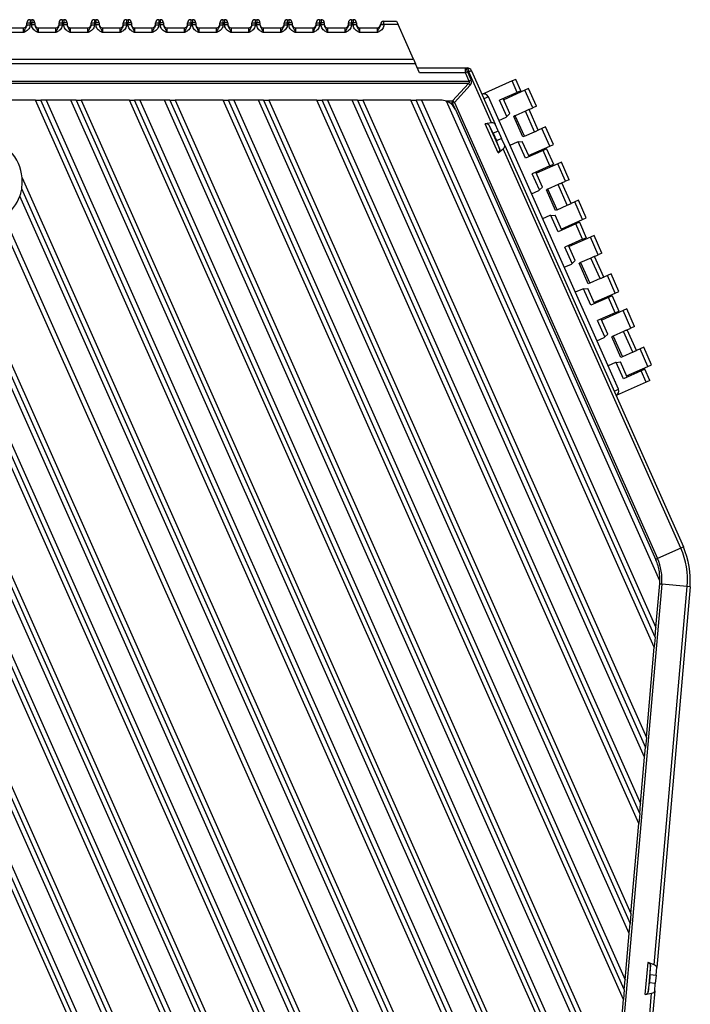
# Model space of a CAD drawing. Header units: millimetres. Extents: x 0 to 594, y 0 to 420.
# Tile 6 of 94: x 108 to 150, y 204 to 265. Entities that reach past the tile are written whole.
import ezdxf

# ---------------------------------------------------------------- set-up
doc = ezdxf.new("R2010")
doc.units = ezdxf.units.MM

msp = doc.modelspace()

# ---------------------------------------------------------------- linework, layer by layer
at = {"color": 7, "linetype": 'Continuous', "lineweight": 25}
for p, q in [((108.768, 265.138), (108.968, 265.138)), ((108.768, 265.028), (108.768, 265.138)), ((108.968, 265.338), (108.968, 265.138)), ((108.968, 265.338), (109.068, 265.338)), ((108.968, 265.138), (108.968, 265.028)), ((109.068, 265.138), (108.968, 265.138)), ((109.068, 265.338), (109.068, 265.138)), ((109.068, 265.028), (109.068, 265.138)), ((109.268, 265.138), (109.068, 265.138)), ((109.268, 265.138), (109.268, 265.028)), ((110.768, 265.138), (110.968, 265.138)), ((110.768, 265.028), (110.768, 265.138)), ((110.968, 265.338), (110.968, 265.138)), ((110.968, 265.338), (111.068, 265.338)), ((110.968, 265.138), (110.968, 265.028)), ((111.068, 265.138), (110.968, 265.138)), ((111.068, 265.338), (111.068, 265.138)), ((111.068, 265.028), (111.068, 265.138)), ((111.268, 265.138), (111.068, 265.138)), ((111.268, 265.138), (111.268, 265.028)), ((112.768, 265.138), (112.968, 265.138)), ((112.768, 265.028), (112.768, 265.138)), ((112.968, 265.338), (112.968, 265.138)), ((112.968, 265.338), (113.068, 265.338)), ((112.968, 265.138), (112.968, 265.028)), ((113.068, 265.138), (112.968, 265.138)), ((113.068, 265.338), (113.068, 265.138)), ((113.068, 265.028), (113.068, 265.138)), ((113.268, 265.138), (113.068, 265.138)), ((113.268, 265.138), (113.268, 265.028)), ((114.768, 265.138), (114.968, 265.138)), ((114.768, 265.028), (114.768, 265.138)), ((114.968, 265.338), (114.968, 265.138)), ((114.968, 265.338), (115.068, 265.338)), ((114.968, 265.138), (114.968, 265.028)), ((115.068, 265.138), (114.968, 265.138)), ((115.068, 265.338), (115.068, 265.138)), ((115.068, 265.028), (115.068, 265.138)), ((115.268, 265.138), (115.068, 265.138)), ((115.268, 265.138), (115.268, 265.028)), ((116.768, 265.028), (116.768, 265.138)), ((116.768, 265.138), (116.968, 265.138)), ((116.968, 265.338), (116.968, 265.138)), ((116.968, 265.338), (117.068, 265.338)), ((116.968, 265.138), (116.968, 265.028)), ((117.068, 265.138), (116.968, 265.138)), ((117.068, 265.338), (117.068, 265.138)), ((117.068, 265.028), (117.068, 265.138)), ((117.268, 265.138), (117.068, 265.138)), ((117.268, 265.138), (117.268, 265.028)), ((118.768, 265.028), (118.768, 265.138)), ((118.768, 265.138), (118.968, 265.138)), ((118.968, 265.338), (118.968, 265.138)), ((118.968, 265.338), (119.068, 265.338)), ((118.968, 265.138), (118.968, 265.028)), ((119.068, 265.138), (118.968, 265.138)), ((119.068, 265.338), (119.068, 265.138)), ((119.068, 265.028), (119.068, 265.138)), ((119.268, 265.138), (119.068, 265.138)), ((119.268, 265.138), (119.268, 265.028)), ((120.768, 265.028), (120.768, 265.138)), ((120.768, 265.138), (120.968, 265.138)), ((120.968, 265.338), (120.968, 265.138)), ((120.968, 265.338), (121.068, 265.338)), ((120.968, 265.138), (120.968, 265.028)), ((121.068, 265.138), (120.968, 265.138)), ((121.068, 265.338), (121.068, 265.138)), ((121.068, 265.028), (121.068, 265.138)), ((121.268, 265.138), (121.068, 265.138)), ((121.268, 265.138), (121.268, 265.028)), ((122.768, 265.138), (122.968, 265.138)), ((122.768, 265.028), (122.768, 265.138)), ((122.968, 265.338), (123.068, 265.338)), ((122.968, 265.338), (122.968, 265.138)), ((122.968, 265.138), (122.968, 265.028)), ((123.068, 265.138), (122.968, 265.138)), ((123.068, 265.338), (123.068, 265.138)), ((123.068, 265.028), (123.068, 265.138)), ((123.268, 265.138), (123.068, 265.138)), ((123.268, 265.138), (123.268, 265.028)), ((124.768, 265.138), (124.968, 265.138)), ((124.768, 265.028), (124.768, 265.138)), ((124.968, 265.338), (125.068, 265.338)), ((124.968, 265.338), (124.968, 265.138)), ((124.968, 265.138), (124.968, 265.028)), ((125.068, 265.138), (124.968, 265.138)), ((125.068, 265.338), (125.068, 265.138)), ((125.068, 265.028), (125.068, 265.138)), ((125.268, 265.138), (125.068, 265.138)), ((125.268, 265.138), (125.268, 265.028)), ((126.768, 265.028), (126.768, 265.138)), ((126.768, 265.138), (126.968, 265.138)), ((126.968, 265.338), (127.068, 265.338)), ((126.968, 265.338), (126.968, 265.138)), ((126.968, 265.138), (126.968, 265.028)), ((127.068, 265.138), (126.968, 265.138)), ((127.068, 265.338), (127.068, 265.138)), ((127.068, 265.028), (127.068, 265.138)), ((127.268, 265.138), (127.068, 265.138)), ((127.268, 265.138), (127.268, 265.028)), ((128.768, 265.138), (128.968, 265.138)), ((128.768, 265.028), (128.768, 265.138)), ((128.968, 265.338), (128.968, 265.138)), ((128.968, 265.338), (129.068, 265.338)), ((128.968, 265.138), (128.968, 265.028)), ((129.068, 265.138), (128.968, 265.138)), ((129.068, 265.338), (129.068, 265.138)), ((129.068, 265.028), (129.068, 265.138)), ((129.268, 265.138), (129.068, 265.138)), ((129.268, 265.138), (129.268, 265.028)), ((130.968, 265.038), (130.968, 265.238)), ((130.968, 265.238), (131.768, 265.238)), ((131.768, 265.238), (131.857, 265.038)), ((57.329, 264.838), (108.568, 264.838)), ((108.568, 264.538), (57.329, 264.538)), ((108.568, 264.538), (108.568, 264.838)), ((108.768, 265.028), (108.968, 265.028)), ((109.268, 265.028), (109.068, 265.028)), ((109.468, 264.838), (109.468, 264.538)), ((109.468, 264.838), (110.568, 264.838)), ((110.568, 264.538), (109.468, 264.538)), ((110.568, 264.538), (110.568, 264.838)), ((110.768, 265.028), (110.968, 265.028)), ((111.268, 265.028), (111.068, 265.028)), ((111.468, 264.838), (111.468, 264.538)), ((111.468, 264.838), (112.568, 264.838)), ((112.568, 264.538), (111.468, 264.538)), ((112.568, 264.538), (112.568, 264.838)), ((112.768, 265.028), (112.968, 265.028)), ((113.268, 265.028), (113.068, 265.028)), ((113.468, 264.838), (113.468, 264.538)), ((113.468, 264.838), (114.568, 264.838)), ((114.568, 264.538), (113.468, 264.538)), ((114.568, 264.538), (114.568, 264.838)), ((114.768, 265.028), (114.968, 265.028)), ((115.268, 265.028), (115.068, 265.028)), ((115.468, 264.838), (115.468, 264.538)), ((115.468, 264.838), (116.568, 264.838)), ((116.568, 264.538), (115.468, 264.538)), ((116.568, 264.538), (116.568, 264.838)), ((116.768, 265.028), (116.968, 265.028)), ((117.268, 265.028), (117.068, 265.028)), ((117.468, 264.838), (117.468, 264.538)), ((117.468, 264.838), (118.568, 264.838)), ((118.568, 264.538), (117.468, 264.538)), ((118.568, 264.538), (118.568, 264.838)), ((118.768, 265.028), (118.968, 265.028)), ((119.268, 265.028), (119.068, 265.028)), ((119.468, 264.838), (119.468, 264.538)), ((119.468, 264.838), (120.568, 264.838)), ((120.568, 264.538), (119.468, 264.538)), ((120.568, 264.538), (120.568, 264.838)), ((120.768, 265.028), (120.968, 265.028)), ((121.268, 265.028), (121.068, 265.028)), ((121.468, 264.838), (121.468, 264.538)), ((121.468, 264.838), (122.568, 264.838)), ((122.568, 264.538), (121.468, 264.538)), ((122.568, 264.538), (122.568, 264.838)), ((122.768, 265.028), (122.968, 265.028)), ((123.268, 265.028), (123.068, 265.028)), ((123.468, 264.838), (123.468, 264.538)), ((123.468, 264.838), (124.568, 264.838)), ((124.568, 264.538), (123.468, 264.538)), ((124.568, 264.538), (124.568, 264.838)), ((124.768, 265.028), (124.968, 265.028)), ((125.268, 265.028), (125.068, 265.028)), ((125.468, 264.838), (125.468, 264.538)), ((125.468, 264.838), (126.568, 264.838)), ((126.568, 264.538), (125.468, 264.538)), ((126.568, 264.538), (126.568, 264.838)), ((126.768, 265.028), (126.968, 265.028)), ((127.268, 265.028), (127.068, 265.028)), ((127.468, 264.838), (127.468, 264.538)), ((127.468, 264.838), (128.568, 264.838)), ((128.568, 264.538), (127.468, 264.538)), ((128.568, 264.538), (128.568, 264.838)), ((128.768, 265.028), (128.968, 265.028)), ((129.268, 265.028), (129.068, 265.028)), ((129.468, 264.838), (129.468, 264.538)), ((129.468, 264.838), (130.568, 264.838)), ((130.568, 264.538), (129.468, 264.538)), ((130.568, 264.538), (130.568, 264.838)), ((130.968, 265.038), (130.768, 265.038)), ((130.768, 265.028), (130.768, 265.038)), ((130.968, 265.028), (130.768, 265.028)), ((130.968, 265.038), (130.968, 265.028)), ((131.857, 265.038), (130.968, 265.038)), ((132.815, 262.888), (131.857, 265.038)), ((57.329, 262.888), (132.815, 262.888)), ((132.815, 262.888), (132.948, 262.588)), ((132.948, 262.588), (57.329, 262.588)), ((133.193, 262.038), (132.948, 262.588)), ((133.06, 262.338), (136.052, 262.338)), ((136.052, 262.038), (133.193, 262.038)), ((136.052, 262.038), (136.052, 262.338)), ((136.052, 262.338), (136.149, 262.338)), ((136.168, 262.09), (136.052, 262.038)), ((136.283, 261.519), (136.052, 262.038)), ((136.168, 262.09), (136.399, 261.57)), ((136.264, 262.09), (136.168, 262.09)), ((136.423, 262.16), (136.264, 262.09)), ((137.674, 258.923), (136.264, 262.09)), ((136.423, 262.16), (137.896, 258.851)), ((57.329, 261.519), (136.283, 261.519)), ((136.399, 261.57), (136.283, 261.519)), ((138.95, 261.528), (137.076, 260.694)), ((139.177, 261.629), (138.95, 261.528)), ((139.266, 260.82), (138.95, 261.528)), ((139.492, 260.921), (139.177, 261.629)), ((136.228, 261.369), (57.329, 261.369)), ((135.252, 260.296), (136.228, 261.369)), ((136.344, 261.27), (135.367, 260.197)), ((139.266, 260.82), (138.169, 260.332)), ((139.751, 260.954), (138.426, 260.364)), ((139.492, 260.921), (139.266, 260.82)), ((139.979, 261.056), (139.751, 260.954)), ((140.239, 259.858), (139.751, 260.954)), ((140.468, 259.96), (139.979, 261.056)), ((128.715, 164.338), (85.973, 260.339)), ((129.043, 164.338), (86.301, 260.339)), ((86.63, 260.339), (129.372, 164.338)), ((130.904, 164.338), (88.162, 260.339)), ((88.49, 260.339), (131.233, 164.338)), ((88.819, 260.339), (131.561, 164.338)), ((134.549, 164.338), (91.807, 260.339)), ((134.878, 164.338), (92.136, 260.339)), ((92.464, 260.339), (135.206, 164.338)), ((136.739, 164.338), (93.996, 260.339)), ((94.325, 260.339), (137.067, 164.338)), ((94.653, 260.339), (137.395, 164.338)), ((140.384, 164.338), (97.642, 260.339)), ((140.712, 164.338), (97.97, 260.339)), ((98.298, 260.339), (141.04, 164.338)), ((142.335, 164.872), (99.831, 260.339)), ((100.159, 260.339), (142.455, 165.341)), ((109.31, 260.339), (106.322, 260.339)), ((143.958, 182.519), (109.31, 260.339)), ((109.31, 260.339), (109.639, 260.339)), ((144.012, 183.136), (109.639, 260.339)), ((109.967, 260.339), (109.639, 260.339)), ((109.967, 260.339), (144.066, 183.752)), ((111.5, 260.339), (109.967, 260.339)), ((144.317, 186.629), (111.5, 260.339)), ((111.828, 260.339), (111.5, 260.339)), ((111.828, 260.339), (144.371, 187.245)), ((111.828, 260.339), (112.156, 260.339)), ((112.156, 260.339), (144.425, 187.862)), ((115.145, 260.339), (112.156, 260.339)), ((144.916, 193.471), (115.145, 260.339)), ((115.145, 260.339), (115.473, 260.339)), ((144.97, 194.088), (115.473, 260.339)), ((115.802, 260.339), (115.473, 260.339)), ((115.802, 260.339), (145.024, 194.704)), ((117.334, 260.339), (115.802, 260.339)), ((145.276, 197.581), (117.334, 260.339)), ((117.662, 260.339), (117.334, 260.339)), ((117.662, 260.339), (145.33, 198.197)), ((117.662, 260.339), (117.991, 260.339)), ((117.991, 260.339), (145.383, 198.814)), ((120.979, 260.339), (117.991, 260.339)), ((145.874, 204.424), (120.979, 260.339)), ((120.979, 260.339), (121.308, 260.339)), ((145.928, 205.04), (121.308, 260.339)), ((121.636, 260.339), (121.308, 260.339)), ((121.636, 260.339), (145.982, 205.656)), ((123.168, 260.339), (121.636, 260.339)), ((146.234, 208.533), (123.168, 260.339)), ((123.497, 260.339), (123.168, 260.339)), ((123.497, 260.339), (146.288, 209.15)), ((123.497, 260.339), (123.825, 260.339)), ((123.825, 260.339), (146.342, 209.766)), ((126.814, 260.339), (123.825, 260.339)), ((146.832, 215.376), (126.814, 260.339)), ((126.814, 260.339), (127.142, 260.339)), ((146.886, 215.992), (127.142, 260.339)), ((127.47, 260.339), (127.142, 260.339)), ((127.47, 260.339), (146.94, 216.609)), ((129.003, 260.339), (127.47, 260.339)), ((147.192, 219.485), (129.003, 260.339)), ((129.331, 260.339), (129.003, 260.339)), ((129.331, 260.339), (147.246, 220.102)), ((129.331, 260.339), (129.66, 260.339)), ((129.66, 260.339), (147.3, 220.718)), ((132.648, 260.339), (129.66, 260.339)), ((147.791, 226.328), (132.648, 260.339)), ((132.648, 260.339), (132.976, 260.339)), ((147.845, 226.944), (132.976, 260.339)), ((133.305, 260.339), (132.976, 260.339)), ((133.305, 260.339), (147.898, 227.561)), ((134.516, 260.339), (133.305, 260.339)), ((134.806, 260.296), (135.252, 260.296)), ((148.146, 230.446), (134.865, 260.276)), ((135.252, 260.146), (135.252, 260.296)), ((135.367, 260.197), (135.252, 260.146)), ((135.367, 260.197), (147.993, 231.84)), ((137.472, 260.542), (137.198, 260.42)), ((145.566, 242.362), (137.472, 260.542)), ((138.62, 259.32), (138.169, 260.332)), ((138.813, 259.497), (138.396, 260.433)), ((135.252, 260.146), (135.095, 260.146)), ((135.43, 259.745), (135.252, 260.146)), ((135.43, 259.745), (147.889, 231.763)), ((139.782, 259.655), (139.143, 259.37)), ((140.352, 258.376), (139.782, 259.655)), ((140.011, 259.756), (140.239, 259.858)), ((140.58, 258.477), (140.011, 259.756)), ((140.468, 259.96), (140.239, 259.858)), ((138.123, 259.08), (138.579, 259.283)), ((138.579, 259.283), (138.62, 259.32)), ((138.62, 259.32), (138.813, 259.497)), ((139.621, 258.05), (139.052, 259.329)), ((139.712, 258.091), (139.143, 259.37)), ((137.674, 258.923), (137.275, 258.861)), ((138.08, 257.054), (137.275, 258.861)), ((137.493, 258.796), (138.177, 257.259)), ((137.778, 258.286), (137.493, 258.796)), ((137.778, 258.286), (138.086, 258.424)), ((138.086, 258.424), (137.896, 258.851)), ((138.086, 258.424), (138.298, 257.949)), ((139.712, 258.091), (140.352, 258.376)), ((140.809, 258.579), (140.58, 258.477)), ((141.037, 258.681), (140.809, 258.579)), ((141.297, 257.483), (140.809, 258.579)), ((141.525, 257.584), (141.037, 258.681)), ((138.298, 257.949), (137.989, 257.812)), ((138.177, 257.259), (137.989, 257.812)), ((138.488, 257.523), (138.298, 257.949)), ((139.271, 257.73), (138.814, 257.527)), ((139.326, 257.736), (139.271, 257.73)), ((139.326, 257.736), (139.586, 257.761)), ((139.776, 256.724), (139.326, 257.736)), ((140.003, 256.824), (139.586, 257.761)), ((139.712, 258.091), (139.621, 258.05)), ((138.08, 257.054), (138.393, 257.309)), ((149.445, 232.487), (138.393, 257.309)), ((138.488, 257.523), (149.603, 232.557)), ((140.872, 257.212), (139.776, 256.724)), ((139.972, 256.893), (141.297, 257.483)), ((141.099, 257.313), (140.872, 257.212)), ((141.299, 256.253), (140.872, 257.212)), ((141.099, 257.313), (141.526, 256.353)), ((141.297, 257.483), (141.525, 257.584)), ((142.013, 256.488), (141.785, 256.387)), ((142.501, 255.392), (142.013, 256.488)), ((141.299, 256.253), (140.203, 255.764)), ((140.847, 254.929), (140.43, 255.865)), ((141.785, 256.387), (140.46, 255.797)), ((141.299, 256.253), (141.526, 256.353)), ((142.273, 255.29), (141.785, 256.387)), ((108.469, 255.515), (143.467, 176.91)), ((140.654, 254.753), (140.203, 255.764)), ((142.044, 255.189), (142.273, 255.29)), ((142.501, 255.392), (142.273, 255.29)), ((108.442, 254.84), (143.413, 176.293)), ((140.156, 254.512), (140.613, 254.716)), ((140.613, 254.716), (140.654, 254.753)), ((140.847, 254.929), (140.654, 254.753)), ((141.655, 253.483), (141.085, 254.762)), ((141.816, 255.087), (141.177, 254.802)), ((141.746, 253.523), (141.177, 254.802)), ((142.385, 253.808), (141.816, 255.087)), ((142.614, 253.91), (142.044, 255.189)), ((143.359, 175.677), (108.322, 254.372)), ((143.071, 254.113), (142.842, 254.011)), ((143.559, 253.017), (143.071, 254.113)), ((103.352, 253.906), (142.509, 165.957)), ((141.746, 253.523), (141.655, 253.483)), ((141.746, 253.523), (142.385, 253.808)), ((142.842, 254.011), (142.614, 253.91)), ((143.33, 252.915), (142.842, 254.011)), ((143.054, 172.183), (107.111, 252.911)), ((107.365, 253.078), (143.108, 172.8)), ((141.305, 253.162), (140.848, 252.959)), ((141.359, 253.168), (141.305, 253.162)), ((141.359, 253.168), (141.619, 253.193)), ((141.81, 252.156), (141.359, 253.168)), ((142.036, 252.257), (141.619, 253.193)), ((142.006, 252.325), (143.33, 252.915)), ((143.33, 252.915), (143.559, 253.017)), ((142.906, 252.644), (141.81, 252.156)), ((143.132, 252.745), (142.906, 252.644)), ((143.333, 251.685), (142.906, 252.644)), ((143.132, 252.745), (143.56, 251.786)), ((143.333, 251.685), (142.237, 251.197)), ((143.818, 251.819), (142.494, 251.229)), ((143.333, 251.685), (143.56, 251.786)), ((144.047, 251.92), (143.818, 251.819)), ((144.307, 250.723), (143.818, 251.819)), ((144.535, 250.824), (144.047, 251.92)), ((142.687, 250.185), (142.237, 251.197)), ((142.88, 250.361), (142.463, 251.298)), ((142.88, 250.361), (142.687, 250.185)), ((143.85, 250.519), (143.21, 250.234)), ((144.419, 249.24), (143.85, 250.519)), ((144.078, 250.621), (144.307, 250.723)), ((144.648, 249.342), (144.078, 250.621)), ((144.535, 250.824), (144.307, 250.723)), ((142.19, 249.944), (142.647, 250.148)), ((142.647, 250.148), (142.687, 250.185)), ((143.688, 248.915), (143.119, 250.194)), ((143.21, 250.234), (143.78, 248.955)), ((144.419, 249.24), (143.78, 248.955)), ((144.876, 249.444), (144.648, 249.342)), ((145.104, 249.545), (144.876, 249.444)), ((145.364, 248.347), (144.876, 249.444)), ((145.592, 248.449), (145.104, 249.545)), ((143.338, 248.595), (142.881, 248.391)), ((143.393, 248.6), (143.338, 248.595)), ((143.393, 248.6), (143.653, 248.625)), ((143.843, 247.588), (143.393, 248.6)), ((144.07, 247.689), (143.653, 248.625)), ((143.78, 248.955), (143.688, 248.915)), ((144.94, 248.076), (143.843, 247.588)), ((144.039, 247.758), (145.364, 248.347)), ((145.166, 248.177), (144.94, 248.076)), ((145.367, 247.117), (144.94, 248.076)), ((145.166, 248.177), (145.593, 247.218)), ((145.364, 248.347), (145.592, 248.449)), ((146.081, 247.353), (145.852, 247.251)), ((146.569, 246.256), (146.081, 247.353)), ((145.367, 247.117), (144.27, 246.629)), ((144.914, 245.793), (144.497, 246.73)), ((145.852, 247.251), (144.527, 246.661)), ((145.367, 247.117), (145.593, 247.218)), ((146.34, 246.155), (145.852, 247.251)), ((144.721, 245.617), (144.27, 246.629)), ((146.112, 246.053), (146.34, 246.155)), ((146.569, 246.256), (146.34, 246.155)), ((144.224, 245.377), (144.68, 245.58)), ((144.68, 245.58), (144.721, 245.617)), ((144.914, 245.793), (144.721, 245.617)), ((145.722, 244.347), (145.153, 245.626)), ((145.883, 245.951), (145.244, 245.667)), ((145.244, 245.667), (145.813, 244.388)), ((146.453, 244.672), (145.883, 245.951)), ((146.681, 244.774), (146.112, 246.053)), ((146.91, 244.876), (146.681, 244.774)), ((147.138, 244.978), (146.91, 244.876)), ((147.398, 243.78), (146.91, 244.876)), ((147.626, 243.881), (147.138, 244.978)), ((145.813, 244.388), (145.722, 244.347)), ((146.453, 244.672), (145.813, 244.388)), ((145.372, 244.027), (144.915, 243.824)), ((145.427, 244.032), (145.372, 244.027)), ((145.427, 244.032), (145.687, 244.058)), ((145.877, 243.02), (145.427, 244.032)), ((146.104, 243.121), (145.687, 244.058)), ((146.073, 243.19), (147.398, 243.78)), ((147.398, 243.78), (147.626, 243.881)), ((146.973, 243.509), (145.877, 243.02)), ((147.2, 243.609), (146.973, 243.509)), ((147.289, 242.801), (146.973, 243.509)), ((147.515, 242.901), (147.2, 243.609)), ((147.289, 242.801), (145.414, 241.966)), ((147.515, 242.901), (147.289, 242.801)), ((145.292, 242.24), (145.486, 242.326)), ((145.486, 242.326), (145.566, 242.362)), ((149.445, 232.487), (147.993, 231.84)), ((149.603, 232.557), (149.445, 232.487)), ((147.993, 231.84), (147.877, 231.789)), ((148.26, 230.241), (142.51, 164.52)), ((147.898, 227.561), (148.136, 230.281)), ((148.26, 230.241), (148.134, 230.253)), ((149.844, 230.103), (148.26, 230.241)), ((147.785, 206.577), (149.844, 230.103)), ((150.016, 230.088), (147.944, 206.406)), ((150.016, 230.088), (149.844, 230.103)), ((147.845, 226.944), (147.898, 227.561)), ((147.845, 226.944), (147.791, 226.328)), ((147.3, 220.718), (147.791, 226.328)), ((147.3, 220.718), (147.246, 220.102)), ((147.192, 219.485), (147.246, 220.102)), ((146.94, 216.609), (147.192, 219.485)), ((146.886, 215.992), (146.94, 216.609)), ((146.886, 215.992), (146.832, 215.376)), ((146.342, 209.766), (146.832, 215.376)), ((146.342, 209.766), (146.288, 209.15)), ((146.234, 208.533), (146.288, 209.15)), ((145.982, 205.656), (146.234, 208.533)), ((147.23, 204.745), (147.403, 206.717)), ((147.785, 206.577), (147.403, 206.717)), ((147.562, 206.552), (147.416, 204.881)), ((147.546, 205.972), (147.562, 206.552)), ((147.904, 205.941), (147.944, 206.406)), ((147.546, 205.972), (147.904, 205.941)), ((147.904, 205.941), (147.858, 205.423)), ((145.928, 205.04), (145.982, 205.656)), ((147.416, 204.881), (147.501, 205.454)), ((147.858, 205.423), (147.501, 205.454)), ((147.818, 204.958), (147.858, 205.423)), ((143.893, 162.088), (147.631, 204.817)), ((147.818, 204.958), (144.067, 162.088)), ((145.928, 205.04), (145.874, 204.424)), ((147.23, 204.745), (147.631, 204.817)), ((145.383, 198.814), (145.874, 204.424))]:
    msp.add_line(p, q, dxfattribs=at)
at = {"color": 7, "linetype": 'Continuous', "lineweight": 25, "flags": 128}
for points in [[(136.168, 262.09), (136.163, 262.141), (136.154, 262.188), (136.142, 262.231), (136.128, 262.268), (136.111, 262.298), (136.092, 262.32), (136.073, 262.334), (136.052, 262.338)], [(136.264, 262.09), (136.259, 262.141), (136.251, 262.188), (136.239, 262.231), (136.224, 262.268), (136.207, 262.298), (136.189, 262.32), (136.169, 262.334), (136.149, 262.338)]]:
    msp.add_lwpolyline(points, dxfattribs=at)
at = {"color": 7, "linetype": 'Continuous', "lineweight": 25}
for centre, radius, start, end in [((108.968, 265.138), 0.2, 90, 180), ((109.068, 265.138), 0.2, 0, 90), ((110.968, 265.138), 0.2, 90, 180), ((111.068, 265.138), 0.2, 0, 90), ((112.968, 265.138), 0.2, 90, 180), ((113.068, 265.138), 0.2, 0, 90), ((114.968, 265.138), 0.2, 90, 180), ((115.068, 265.138), 0.2, 0, 90), ((116.968, 265.138), 0.2, 90, 180), ((117.068, 265.138), 0.2, 0, 90), ((118.968, 265.138), 0.2, 90, 180), ((119.068, 265.138), 0.2, 0, 90), ((120.968, 265.138), 0.2, 90, 180), ((121.068, 265.138), 0.2, 0, 90), ((122.968, 265.138), 0.2, 90, 180), ((123.068, 265.138), 0.2, 0, 90), ((124.968, 265.138), 0.2, 90, 180), ((125.068, 265.138), 0.2, 0, 90), ((126.968, 265.138), 0.2, 90, 180), ((127.068, 265.138), 0.2, 0, 90), ((128.968, 265.138), 0.2, 90, 180), ((129.068, 265.138), 0.2, 0, 90), ((130.968, 265.038), 0.2, 90, 180), ((108.568, 265.038), 0.2, 270, 0), ((109.468, 265.038), 0.2, 180, 270), ((110.568, 265.038), 0.2, 270, 0), ((111.468, 265.038), 0.2, 180, 270), ((112.568, 265.038), 0.2, 270, 0), ((113.468, 265.038), 0.2, 180, 270), ((114.568, 265.038), 0.2, 270, 0), ((115.468, 265.038), 0.2, 180, 270), ((116.568, 265.038), 0.2, 270, 0), ((117.468, 265.038), 0.2, 180, 270), ((118.568, 265.038), 0.2, 270, 0), ((119.468, 265.038), 0.2, 180, 270), ((120.568, 265.038), 0.2, 270, 0), ((121.468, 265.038), 0.2, 180, 270), ((122.568, 265.038), 0.2, 270, 0), ((123.468, 265.038), 0.2, 180, 270), ((124.568, 265.038), 0.2, 270, 0), ((125.468, 265.038), 0.2, 180, 270), ((126.568, 265.038), 0.2, 270, 0), ((127.468, 265.038), 0.2, 180, 270), ((128.568, 265.038), 0.2, 270, 0), ((129.468, 265.038), 0.2, 180, 270), ((130.568, 265.038), 0.2, 270, 360), ((136.149, 262.038), 0.3, 24, 90), ((135.807, 260.755), 0.744, 43.7817, 55.50012), ((134.516, 259.339), 1, 69.573, 90), ((134.83, 259.682), 0.744, 43.7817, 55.50012), ((137.198, 260.42), 0.3, 69, 114), ((137.198, 260.42), 0.3, 24, 69), ((105.729, 255.288), 2.75, 4.7356, 43.2644), ((105.729, 255.288), 2.75, 306.51724, 340.53746), ((145.292, 242.24), 0.3, 294, 24), ((145.035, 230.524), 4.827, 355, 24), ((145.035, 230.524), 5, 355, 24), ((145.035, 230.524), 3.237, 355, 24), ((145.148, 230.542), 3, 355, 358.15807)]:
    msp.add_arc(centre, radius, start, end, dxfattribs=at)
for centre, major_axis, ratio, start_param, end_param in [((134.875, 261.519), (1.434, -0.058), 0.205275, 5.955382, 6.478981), ((134.991, 261.57), (1.433, -0.134), 0.408217, 5.985265, 6.508864), ((137.622, 258.728), (0.274, 0.122), 0.57735, 0, 1.134464), ((137.223, 258.666), (0.274, 0.122), 0.57735, 0.05236, 1.134464), ((137.876, 258.046), (-0.122, 0.274), 0.052408, 3.665191, 5.759587), ((137.9, 257.146), (0.274, 0.122), 0.57735, 5.148721, 6.230825), ((138.214, 257.401), (0.274, 0.122), 0.57735, 5.148721, 6.283185), ((147.263, 206.572), (0.299, -0.026), 0.57735, 0.034907, 1.134464), ((147.645, 206.432), (0.299, -0.026), 0.57735, 0, 1.134464), ((147.518, 205.714), (0.026, 0.299), 0.034921, 3.665191, 5.759587), ((147.118, 204.913), (0.299, -0.026), 0.57735, 5.148721, 6.248279), ((147.519, 204.984), (0.299, -0.026), 0.57735, 5.148721, 6.283185)]:
    msp.add_ellipse(centre, major_axis=major_axis, ratio=ratio, start_param=start_param, end_param=end_param, dxfattribs=at)
for points, knots in [([(108.968, 265.028), (108.965, 264.986), (108.957, 264.896), (108.89, 264.768), (108.793, 264.668), (108.699, 264.606), (108.627, 264.568), (108.589, 264.549), (108.57, 264.539), (108.568, 264.538)], [0, 0, 0, 0, 0.1888393, 0.4015708, 0.6291233, 0.810197, 0.9020586, 0.9940254, 1, 1, 1, 1]), ([(108.768, 265.028), (108.766, 265.006), (108.762, 264.955), (108.724, 264.877), (108.672, 264.797), (108.63, 264.711), (108.597, 264.623), (108.578, 264.568), (108.569, 264.54), (108.568, 264.538)], [0, 0, 0, 0, 0.119909, 0.270833, 0.477126, 0.702544, 0.841121, 0.993552, 1, 1, 1, 1]), ([(109.468, 264.538), (109.467, 264.539), (109.448, 264.549), (109.41, 264.568), (109.338, 264.606), (109.244, 264.668), (109.147, 264.768), (109.08, 264.896), (109.072, 264.986), (109.068, 265.028)], [0, 0, 0, 0, 0.0059746, 0.0979414, 0.189803, 0.3708767, 0.5984292, 0.8111607, 1, 1, 1, 1]), ([(109.268, 265.028), (109.27, 265.006), (109.275, 264.955), (109.313, 264.877), (109.365, 264.797), (109.407, 264.711), (109.44, 264.623), (109.458, 264.568), (109.468, 264.54), (109.468, 264.538)], [0, 0, 0, 0, 0.119909, 0.270833, 0.477126, 0.702544, 0.841121, 0.993552, 1, 1, 1, 1]), ([(110.968, 265.028), (110.965, 264.986), (110.957, 264.896), (110.89, 264.768), (110.793, 264.668), (110.699, 264.606), (110.627, 264.568), (110.589, 264.549), (110.57, 264.539), (110.568, 264.538)], [0, 0, 0, 0, 0.1888393, 0.4015708, 0.6291233, 0.810197, 0.9020586, 0.9940254, 1, 1, 1, 1]), ([(110.768, 265.028), (110.766, 265.006), (110.762, 264.955), (110.724, 264.877), (110.672, 264.797), (110.63, 264.711), (110.597, 264.623), (110.578, 264.568), (110.569, 264.54), (110.568, 264.538)], [0, 0, 0, 0, 0.119909, 0.270833, 0.477126, 0.702544, 0.841121, 0.993552, 1, 1, 1, 1]), ([(111.468, 264.538), (111.467, 264.539), (111.448, 264.549), (111.41, 264.568), (111.338, 264.606), (111.244, 264.668), (111.147, 264.768), (111.08, 264.896), (111.072, 264.986), (111.068, 265.028)], [0, 0, 0, 0, 0.0059746, 0.0979414, 0.189803, 0.3708767, 0.5984292, 0.8111607, 1, 1, 1, 1]), ([(111.268, 265.028), (111.27, 265.006), (111.275, 264.955), (111.313, 264.877), (111.365, 264.797), (111.407, 264.711), (111.44, 264.623), (111.458, 264.568), (111.468, 264.54), (111.468, 264.538)], [0, 0, 0, 0, 0.119909, 0.270833, 0.477126, 0.702544, 0.841121, 0.993552, 1, 1, 1, 1]), ([(112.968, 265.028), (112.965, 264.986), (112.957, 264.896), (112.89, 264.768), (112.793, 264.668), (112.699, 264.606), (112.627, 264.568), (112.589, 264.549), (112.57, 264.539), (112.568, 264.538)], [0, 0, 0, 0, 0.1888393, 0.4015708, 0.6291233, 0.810197, 0.9020586, 0.9940254, 1, 1, 1, 1]), ([(112.768, 265.028), (112.766, 265.006), (112.762, 264.955), (112.724, 264.877), (112.672, 264.797), (112.63, 264.711), (112.597, 264.623), (112.578, 264.568), (112.569, 264.54), (112.568, 264.538)], [0, 0, 0, 0, 0.119909, 0.270833, 0.477126, 0.702544, 0.841121, 0.993552, 1, 1, 1, 1]), ([(113.468, 264.538), (113.467, 264.539), (113.448, 264.549), (113.41, 264.568), (113.338, 264.606), (113.244, 264.668), (113.147, 264.768), (113.08, 264.896), (113.072, 264.986), (113.068, 265.028)], [0, 0, 0, 0, 0.0059746, 0.0979414, 0.189803, 0.3708767, 0.5984292, 0.8111607, 1, 1, 1, 1]), ([(113.268, 265.028), (113.27, 265.006), (113.275, 264.955), (113.313, 264.877), (113.365, 264.797), (113.407, 264.711), (113.44, 264.623), (113.458, 264.568), (113.468, 264.54), (113.468, 264.538)], [0, 0, 0, 0, 0.119909, 0.270833, 0.477126, 0.702544, 0.841121, 0.993552, 1, 1, 1, 1]), ([(114.968, 265.028), (114.965, 264.986), (114.957, 264.896), (114.89, 264.768), (114.793, 264.668), (114.699, 264.606), (114.627, 264.568), (114.589, 264.549), (114.57, 264.539), (114.568, 264.538)], [0, 0, 0, 0, 0.1888393, 0.4015708, 0.6291233, 0.810197, 0.9020586, 0.9940254, 1, 1, 1, 1]), ([(114.768, 265.028), (114.766, 265.006), (114.762, 264.955), (114.724, 264.877), (114.672, 264.797), (114.63, 264.711), (114.597, 264.623), (114.578, 264.568), (114.569, 264.54), (114.568, 264.538)], [0, 0, 0, 0, 0.119909, 0.270833, 0.477126, 0.702544, 0.841121, 0.993552, 1, 1, 1, 1]), ([(115.468, 264.538), (115.467, 264.539), (115.448, 264.549), (115.41, 264.568), (115.338, 264.606), (115.244, 264.668), (115.147, 264.768), (115.08, 264.896), (115.072, 264.986), (115.068, 265.028)], [0, 0, 0, 0, 0.0059746, 0.0979414, 0.189803, 0.3708767, 0.5984292, 0.8111607, 1, 1, 1, 1]), ([(115.268, 265.028), (115.27, 265.006), (115.275, 264.955), (115.313, 264.877), (115.365, 264.797), (115.407, 264.711), (115.44, 264.623), (115.458, 264.568), (115.468, 264.54), (115.468, 264.538)], [0, 0, 0, 0, 0.119909, 0.270833, 0.477126, 0.702544, 0.841121, 0.993552, 1, 1, 1, 1]), ([(116.968, 265.028), (116.965, 264.986), (116.957, 264.896), (116.89, 264.768), (116.793, 264.668), (116.699, 264.606), (116.627, 264.568), (116.589, 264.549), (116.57, 264.539), (116.568, 264.538)], [0, 0, 0, 0, 0.1888393, 0.4015708, 0.6291233, 0.810197, 0.9020586, 0.9940254, 1, 1, 1, 1]), ([(116.768, 265.028), (116.766, 265.006), (116.762, 264.955), (116.724, 264.877), (116.672, 264.797), (116.63, 264.711), (116.597, 264.623), (116.578, 264.568), (116.569, 264.54), (116.568, 264.538)], [0, 0, 0, 0, 0.119909, 0.270833, 0.477126, 0.702544, 0.841121, 0.993552, 1, 1, 1, 1]), ([(117.468, 264.538), (117.467, 264.539), (117.448, 264.549), (117.41, 264.568), (117.338, 264.606), (117.244, 264.668), (117.147, 264.768), (117.08, 264.896), (117.072, 264.986), (117.068, 265.028)], [0, 0, 0, 0, 0.0059746, 0.0979414, 0.189803, 0.3708767, 0.5984292, 0.8111607, 1, 1, 1, 1]), ([(117.268, 265.028), (117.27, 265.006), (117.275, 264.955), (117.313, 264.877), (117.365, 264.797), (117.407, 264.711), (117.44, 264.623), (117.458, 264.568), (117.468, 264.54), (117.468, 264.538)], [0, 0, 0, 0, 0.119909, 0.270833, 0.477126, 0.702544, 0.841121, 0.993552, 1, 1, 1, 1]), ([(118.768, 265.028), (118.766, 265.006), (118.762, 264.955), (118.724, 264.877), (118.672, 264.797), (118.63, 264.711), (118.597, 264.623), (118.578, 264.568), (118.569, 264.54), (118.568, 264.538)], [0, 0, 0, 0, 0.119909, 0.270833, 0.477126, 0.702544, 0.841121, 0.993552, 1, 1, 1, 1]), ([(118.968, 265.028), (118.965, 264.986), (118.957, 264.896), (118.89, 264.768), (118.793, 264.668), (118.699, 264.606), (118.627, 264.568), (118.589, 264.549), (118.57, 264.539), (118.568, 264.538)], [0, 0, 0, 0, 0.1888393, 0.4015708, 0.6291233, 0.810197, 0.9020586, 0.9940254, 1, 1, 1, 1]), ([(119.468, 264.538), (119.467, 264.539), (119.448, 264.549), (119.41, 264.568), (119.338, 264.606), (119.244, 264.668), (119.147, 264.768), (119.08, 264.896), (119.072, 264.986), (119.068, 265.028)], [0, 0, 0, 0, 0.0059746, 0.0979414, 0.189803, 0.3708767, 0.5984292, 0.8111607, 1, 1, 1, 1]), ([(119.268, 265.028), (119.27, 265.006), (119.275, 264.955), (119.313, 264.877), (119.365, 264.797), (119.407, 264.711), (119.44, 264.623), (119.458, 264.568), (119.468, 264.54), (119.468, 264.538)], [0, 0, 0, 0, 0.119909, 0.270833, 0.477126, 0.702544, 0.841121, 0.993552, 1, 1, 1, 1]), ([(120.968, 265.028), (120.965, 264.986), (120.957, 264.896), (120.89, 264.768), (120.793, 264.668), (120.699, 264.606), (120.627, 264.568), (120.589, 264.549), (120.57, 264.539), (120.568, 264.538)], [0, 0, 0, 0, 0.1888393, 0.4015708, 0.6291233, 0.810197, 0.9020586, 0.9940254, 1, 1, 1, 1]), ([(120.768, 265.028), (120.766, 265.006), (120.762, 264.955), (120.724, 264.877), (120.672, 264.797), (120.63, 264.711), (120.597, 264.623), (120.578, 264.568), (120.569, 264.54), (120.568, 264.538)], [0, 0, 0, 0, 0.119909, 0.270833, 0.477126, 0.702544, 0.841121, 0.993552, 1, 1, 1, 1]), ([(121.468, 264.538), (121.467, 264.539), (121.448, 264.549), (121.41, 264.568), (121.338, 264.606), (121.244, 264.668), (121.147, 264.768), (121.08, 264.896), (121.072, 264.986), (121.068, 265.028)], [0, 0, 0, 0, 0.0059746, 0.0979414, 0.189803, 0.3708767, 0.5984292, 0.8111607, 1, 1, 1, 1]), ([(121.268, 265.028), (121.27, 265.006), (121.275, 264.955), (121.313, 264.877), (121.365, 264.797), (121.407, 264.711), (121.44, 264.623), (121.458, 264.568), (121.468, 264.54), (121.468, 264.538)], [0, 0, 0, 0, 0.119909, 0.270833, 0.477126, 0.702544, 0.841121, 0.993552, 1, 1, 1, 1]), ([(122.768, 265.028), (122.766, 265.006), (122.762, 264.955), (122.724, 264.877), (122.672, 264.797), (122.63, 264.711), (122.597, 264.623), (122.578, 264.568), (122.569, 264.54), (122.568, 264.538)], [0, 0, 0, 0, 0.119909, 0.270833, 0.477126, 0.702544, 0.841121, 0.993552, 1, 1, 1, 1]), ([(122.968, 265.028), (122.965, 264.986), (122.957, 264.896), (122.89, 264.768), (122.793, 264.668), (122.699, 264.606), (122.627, 264.568), (122.589, 264.549), (122.57, 264.539), (122.568, 264.538)], [0, 0, 0, 0, 0.1888393, 0.4015708, 0.6291233, 0.810197, 0.9020586, 0.9940254, 1, 1, 1, 1]), ([(123.468, 264.538), (123.467, 264.539), (123.448, 264.549), (123.41, 264.568), (123.338, 264.606), (123.244, 264.668), (123.147, 264.768), (123.08, 264.896), (123.072, 264.986), (123.068, 265.028)], [0, 0, 0, 0, 0.0059746, 0.0979414, 0.189803, 0.3708767, 0.5984292, 0.8111607, 1, 1, 1, 1]), ([(123.268, 265.028), (123.27, 265.006), (123.275, 264.955), (123.313, 264.877), (123.365, 264.797), (123.407, 264.711), (123.44, 264.623), (123.458, 264.568), (123.468, 264.54), (123.468, 264.538)], [0, 0, 0, 0, 0.119909, 0.270833, 0.477126, 0.702544, 0.841121, 0.993552, 1, 1, 1, 1]), ([(124.968, 265.028), (124.965, 264.986), (124.957, 264.896), (124.89, 264.768), (124.793, 264.668), (124.699, 264.606), (124.627, 264.568), (124.589, 264.549), (124.57, 264.539), (124.568, 264.538)], [0, 0, 0, 0, 0.1888393, 0.4015708, 0.6291233, 0.810197, 0.9020586, 0.9940254, 1, 1, 1, 1]), ([(124.768, 265.028), (124.766, 265.006), (124.762, 264.955), (124.724, 264.877), (124.672, 264.797), (124.63, 264.711), (124.597, 264.623), (124.578, 264.568), (124.569, 264.54), (124.568, 264.538)], [0, 0, 0, 0, 0.119909, 0.270833, 0.477126, 0.702544, 0.841121, 0.993552, 1, 1, 1, 1]), ([(125.468, 264.538), (125.467, 264.539), (125.448, 264.549), (125.41, 264.568), (125.338, 264.606), (125.244, 264.668), (125.147, 264.768), (125.08, 264.896), (125.072, 264.986), (125.068, 265.028)], [0, 0, 0, 0, 0.0059746, 0.0979414, 0.189803, 0.3708767, 0.5984292, 0.8111607, 1, 1, 1, 1]), ([(125.268, 265.028), (125.27, 265.006), (125.275, 264.955), (125.313, 264.877), (125.365, 264.797), (125.407, 264.711), (125.44, 264.623), (125.458, 264.568), (125.468, 264.54), (125.468, 264.538)], [0, 0, 0, 0, 0.119909, 0.270833, 0.477126, 0.702544, 0.841121, 0.993552, 1, 1, 1, 1]), ([(126.968, 265.028), (126.965, 264.986), (126.957, 264.896), (126.89, 264.768), (126.793, 264.668), (126.699, 264.606), (126.627, 264.568), (126.589, 264.549), (126.57, 264.539), (126.568, 264.538)], [0, 0, 0, 0, 0.1888393, 0.4015708, 0.6291233, 0.810197, 0.9020586, 0.9940254, 1, 1, 1, 1]), ([(126.768, 265.028), (126.766, 265.006), (126.762, 264.955), (126.724, 264.877), (126.672, 264.797), (126.63, 264.711), (126.597, 264.623), (126.578, 264.568), (126.569, 264.54), (126.568, 264.538)], [0, 0, 0, 0, 0.119909, 0.270833, 0.477126, 0.702544, 0.841121, 0.993552, 1, 1, 1, 1]), ([(127.468, 264.538), (127.467, 264.539), (127.448, 264.549), (127.41, 264.568), (127.338, 264.606), (127.244, 264.668), (127.147, 264.768), (127.08, 264.896), (127.072, 264.986), (127.068, 265.028)], [0, 0, 0, 0, 0.0059746, 0.0979414, 0.189803, 0.3708767, 0.5984292, 0.8111607, 1, 1, 1, 1]), ([(127.268, 265.028), (127.27, 265.006), (127.275, 264.955), (127.313, 264.877), (127.365, 264.797), (127.407, 264.711), (127.44, 264.623), (127.458, 264.568), (127.468, 264.54), (127.468, 264.538)], [0, 0, 0, 0, 0.119909, 0.270833, 0.477126, 0.702544, 0.841121, 0.993552, 1, 1, 1, 1]), ([(128.968, 265.028), (128.965, 264.986), (128.957, 264.896), (128.89, 264.768), (128.793, 264.668), (128.699, 264.606), (128.627, 264.568), (128.589, 264.549), (128.57, 264.539), (128.568, 264.538)], [0, 0, 0, 0, 0.1888393, 0.4015708, 0.6291233, 0.810197, 0.9020586, 0.9940254, 1, 1, 1, 1]), ([(128.768, 265.028), (128.766, 265.006), (128.762, 264.955), (128.724, 264.877), (128.672, 264.797), (128.63, 264.711), (128.597, 264.623), (128.578, 264.568), (128.569, 264.54), (128.568, 264.538)], [0, 0, 0, 0, 0.119909, 0.270833, 0.477126, 0.702544, 0.841121, 0.993552, 1, 1, 1, 1]), ([(129.468, 264.538), (129.467, 264.539), (129.448, 264.549), (129.41, 264.568), (129.338, 264.606), (129.244, 264.668), (129.147, 264.768), (129.08, 264.896), (129.072, 264.986), (129.068, 265.028)], [0, 0, 0, 0, 0.0059746, 0.0979414, 0.189803, 0.3708767, 0.5984292, 0.8111607, 1, 1, 1, 1]), ([(129.268, 265.028), (129.27, 265.006), (129.275, 264.955), (129.313, 264.877), (129.365, 264.797), (129.407, 264.711), (129.44, 264.623), (129.458, 264.568), (129.468, 264.54), (129.468, 264.538)], [0, 0, 0, 0, 0.119909, 0.270833, 0.477126, 0.702544, 0.841121, 0.993552, 1, 1, 1, 1]), ([(130.568, 264.538), (130.569, 264.54), (130.578, 264.568), (130.597, 264.623), (130.63, 264.711), (130.672, 264.797), (130.724, 264.877), (130.762, 264.955), (130.766, 265.006), (130.768, 265.028)], [0, 0, 0, 0, 0.006448, 0.158879, 0.297456, 0.522874, 0.729167, 0.880091, 1, 1, 1, 1]), ([(130.968, 265.028), (130.965, 264.986), (130.957, 264.896), (130.89, 264.768), (130.793, 264.668), (130.699, 264.606), (130.627, 264.568), (130.589, 264.549), (130.57, 264.539), (130.568, 264.538)], [0, 0, 0, 0, 0.188839, 0.401571, 0.629123, 0.810197, 0.902059, 0.994025, 1, 1, 1, 1]), ([(135.43, 259.745), (135.429, 259.747), (135.386, 259.843), (135.279, 260.006), (135.078, 260.182), (134.926, 260.249), (134.865, 260.276)], [0, 0, 0, 0, 0.0073954, 0.4204031, 0.7672021, 1, 1, 1, 1]), ([(139.241, 256.568), (139.249, 256.551), (139.278, 256.485), (139.28, 256.48), (139.282, 256.476)], [0, 0, 0, 0, 0.258607, 1, 1, 1, 1]), ([(108.442, 254.84), (108.442, 254.842), (108.443, 254.848), (108.451, 254.894), (108.463, 254.987), (108.483, 255.199), (108.475, 255.388), (108.469, 255.515)], [0, 0, 0, 0, 0.085418, 0.170185, 0.300733, 0.526903, 1, 1, 1, 1]), ([(108.442, 254.84), (108.442, 254.837), (108.441, 254.833), (108.433, 254.789), (108.415, 254.695), (108.38, 254.549), (108.341, 254.431), (108.322, 254.372)], [0, 0, 0, 0, 0.09615, 0.215344, 0.398664, 0.698815, 1, 1, 1, 1]), ([(141.275, 252), (141.282, 251.983), (141.312, 251.918), (141.314, 251.912), (141.316, 251.909)], [0, 0, 0, 0, 0.258607, 1, 1, 1, 1]), ([(143.309, 247.432), (143.316, 247.415), (143.345, 247.35), (143.348, 247.345), (143.349, 247.341)], [0, 0, 0, 0, 0.258607, 1, 1, 1, 1]), ([(145.342, 242.864), (145.35, 242.848), (145.379, 242.782), (145.381, 242.777), (145.383, 242.773)], [0, 0, 0, 0, 0.258607, 1, 1, 1, 1]), ([(148.146, 230.446), (148.142, 230.637), (148.13, 231.096), (147.995, 231.524), (147.89, 231.76), (147.889, 231.763)], [0, 0, 0, 0, 0.414148, 0.992101, 1, 1, 1, 1])]:
    msp.add_open_spline(points, degree=3, knots=knots, dxfattribs=at)
for points in [[(140.011, 259.756), (140.007, 259.755), (140, 259.752), (139.948, 259.728), (139.872, 259.695), (139.812, 259.668), (139.782, 259.655)], [(139.143, 259.37), (139.131, 259.365), (139.107, 259.354), (139.077, 259.34), (139.056, 259.331), (139.053, 259.33), (139.052, 259.329)], [(140.352, 258.376), (140.382, 258.389), (140.442, 258.416), (140.517, 258.449), (140.57, 258.473), (140.577, 258.476), (140.58, 258.477)], [(141.177, 254.802), (141.165, 254.797), (141.141, 254.786), (141.11, 254.773), (141.089, 254.763), (141.087, 254.762), (141.085, 254.762)], [(142.044, 255.189), (142.041, 255.187), (142.034, 255.184), (141.981, 255.16), (141.906, 255.127), (141.846, 255.1), (141.816, 255.087)], [(142.385, 253.808), (142.415, 253.821), (142.475, 253.848), (142.551, 253.882), (142.604, 253.905), (142.61, 253.908), (142.614, 253.91)], [(144.078, 250.621), (144.075, 250.619), (144.068, 250.616), (144.015, 250.593), (143.94, 250.559), (143.88, 250.532), (143.85, 250.519)], [(143.21, 250.234), (143.198, 250.229), (143.174, 250.218), (143.144, 250.205), (143.123, 250.196), (143.12, 250.194), (143.119, 250.194)], [(144.419, 249.24), (144.449, 249.254), (144.509, 249.28), (144.584, 249.314), (144.637, 249.337), (144.644, 249.34), (144.648, 249.342)], [(145.244, 245.667), (145.232, 245.661), (145.208, 245.651), (145.178, 245.637), (145.157, 245.628), (145.154, 245.627), (145.153, 245.626)], [(146.112, 246.053), (146.108, 246.052), (146.102, 246.049), (146.049, 246.025), (145.973, 245.991), (145.913, 245.965), (145.883, 245.951)], [(146.453, 244.672), (146.483, 244.686), (146.543, 244.712), (146.618, 244.746), (146.671, 244.77), (146.678, 244.773), (146.681, 244.774)]]:
    msp.add_open_spline(points, degree=3, dxfattribs=at)

doc.saveas('drawing.dxf')
